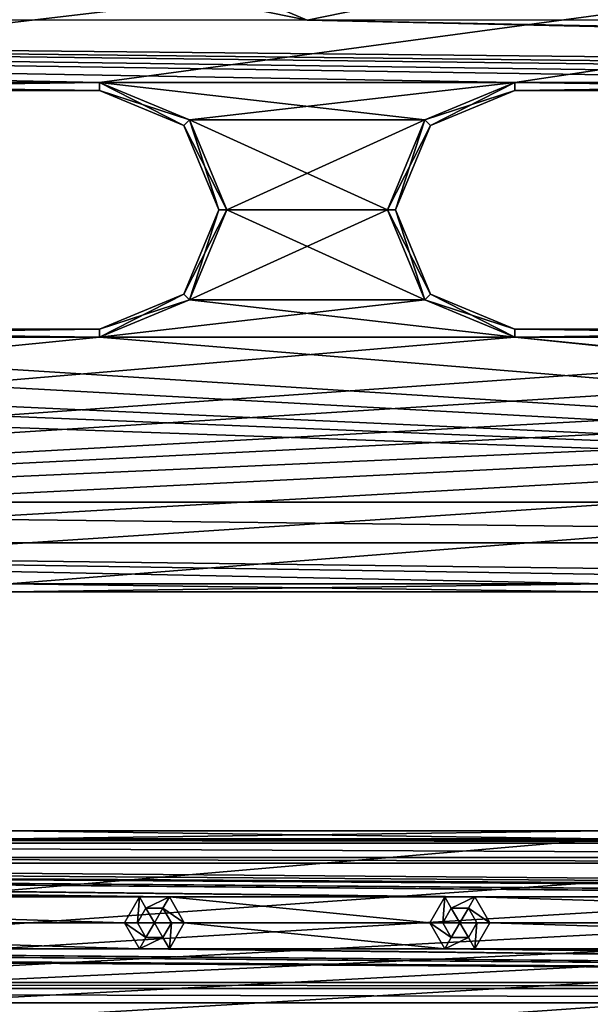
# Model space of a CAD drawing. Header units: inches. Extents: x -12.5 to 12.5, y -27.4 to 0.
# Tile 113 of 136: x -0.9 to 0.9, y -4.7 to -1.6. Entities that reach past the tile are written whole.
import ezdxf

# ---------------------------------------------------------------- set-up
doc = ezdxf.new("R2010")
doc.units = ezdxf.units.IN
doc.header["$LTSCALE"] = 52.148148
doc.header["$MEASUREMENT"] = 0
for name, color, linetype in [('1', 7, 'CONTINUOUS'), ('1126', 7, 'CONTINUOUS'), ('1138', 7, 'CONTINUOUS'), ('1140', 7, 'CONTINUOUS'), ('1216', 7, 'CONTINUOUS'), ('1217', 7, 'CONTINUOUS'), ('1218', 7, 'CONTINUOUS'), ('1220', 7, 'CONTINUOUS'), ('1221', 7, 'CONTINUOUS'), ('1222', 7, 'CONTINUOUS'), ('1224', 7, 'CONTINUOUS'), ('1225', 7, 'CONTINUOUS'), ('1226', 7, 'CONTINUOUS'), ('1236', 7, 'CONTINUOUS'), ('1238', 7, 'CONTINUOUS'), ('1256', 7, 'CONTINUOUS'), ('1258', 7, 'CONTINUOUS'), ('1260', 7, 'CONTINUOUS'), ('1262', 7, 'CONTINUOUS'), ('1348', 7, 'CONTINUOUS'), ('1350', 7, 'CONTINUOUS'), ('1351', 7, 'CONTINUOUS'), ('1352', 7, 'CONTINUOUS'), ('1354', 7, 'CONTINUOUS'), ('1355', 7, 'CONTINUOUS'), ('1356', 7, 'CONTINUOUS'), ('1358', 7, 'CONTINUOUS'), ('1359', 7, 'CONTINUOUS'), ('17', 7, 'CONTINUOUS'), ('37', 7, 'CONTINUOUS'), ('803', 7, 'CONTINUOUS'), ('804', 7, 'CONTINUOUS'), ('805', 7, 'CONTINUOUS'), ('806', 7, 'CONTINUOUS'), ('807', 7, 'CONTINUOUS'), ('808', 7, 'CONTINUOUS'), ('86', 7, 'CONTINUOUS'), ('893', 7, 'CONTINUOUS'), ('894', 7, 'CONTINUOUS'), ('895', 7, 'CONTINUOUS'), ('896', 7, 'CONTINUOUS'), ('897', 7, 'CONTINUOUS'), ('898', 7, 'CONTINUOUS'), ('9', 7, 'CONTINUOUS')]:
    doc.layers.add(name, color=color, linetype=linetype)

msp = doc.modelspace()

# ---------------------------------------------------------------- linework, layer by layer
at = {"layer": '1', "linetype": 'Continuous'}
for points in [[(-12.2412, -0.07), (-9.9625, -1.8797), (12.2412, -0.07), (-12.2412, -0.07)], [(-9.9625, -1.8797), (-8.8875, -1.809), (12.2412, -0.07), (-9.9625, -1.8797)], [(-8.8875, -1.809), (-7.0125, -1.809), (12.2412, -0.07), (-8.8875, -1.809)], [(-7.0125, -1.809), (-5.7075, -1.809), (12.2412, -0.07), (-7.0125, -1.809)], [(-5.7075, -1.809), (-3.8325, -1.809), (12.2412, -0.07), (-5.7075, -1.809)], [(-3.8325, -1.809), (-2.5275, -1.809), (12.2412, -0.07), (-3.8325, -1.809)], [(-2.5275, -1.809), (-0.6525, -1.809), (12.2412, -0.07), (-2.5275, -1.809)], [(-0.6525, -1.809), (0.6525, -1.809), (12.2412, -0.07), (-0.6525, -1.809)], [(0.6525, -1.809), (2.5275, -1.809), (12.2412, -0.07), (0.6525, -1.809)], [(-0.6525, -1.809), (-0.3697, -1.9262), (0.6525, -1.809), (-0.6525, -1.809)], [(0.6525, -1.809), (-0.3697, -1.9262), (0.3697, -1.9262), (0.6525, -1.809)], [(-0.3697, -1.9262), (-0.2525, -2.209), (0.3697, -1.9262), (-0.3697, -1.9262)], [(0.3697, -1.9262), (-0.2525, -2.209), (0.2525, -2.209), (0.3697, -1.9262)], [(-0.2525, -2.209), (-0.3697, -2.4918), (0.2525, -2.209), (-0.2525, -2.209)], [(0.2525, -2.209), (-0.3697, -2.4918), (0.3697, -2.4918), (0.2525, -2.209)], [(-0.3697, -2.4918), (-0.6525, -2.609), (0.3697, -2.4918), (-0.3697, -2.4918)], [(-0.6525, -2.609), (0.6525, -2.609), (0.3697, -2.4918), (-0.6525, -2.609)], [(-0.6525, -2.609), (-2.5275, -2.609), (-8.4655, -3.384), (-0.6525, -2.609)], [(0.6525, -2.609), (-0.6525, -2.609), (-8.4655, -3.384), (0.6525, -2.609)], [(2.5275, -2.609), (0.6525, -2.609), (-8.4655, -3.384), (2.5275, -2.609)], [(3.8325, -2.609), (2.5275, -2.609), (-8.4655, -3.384), (3.8325, -2.609)], [(5.7075, -2.609), (3.8325, -2.609), (-8.4655, -3.384), (5.7075, -2.609)], [(7.0125, -2.609), (5.7075, -2.609), (-8.4655, -3.384), (7.0125, -2.609)], [(8.8875, -2.609), (7.0125, -2.609), (-8.4655, -3.384), (8.8875, -2.609)], [(-6.5905, -3.384), (8.8875, -2.609), (-8.4655, -3.384), (-6.5905, -3.384)], [(8.8875, -2.609), (-6.5905, -3.384), (-4.7015, -3.384), (8.8875, -2.609)], [(-2.8265, -3.384), (8.8875, -2.609), (-4.7015, -3.384), (-2.8265, -3.384)], [(8.8875, -2.609), (-2.8265, -3.384), (-0.9375, -3.384), (8.8875, -2.609)], [(0.9375, -3.384), (8.8875, -2.609), (-0.9375, -3.384), (0.9375, -3.384)], [(0.9375, -4.184), (-0.9375, -4.184), (-8.0435, -4.959), (0.9375, -4.184)], [(2.8265, -4.184), (0.9375, -4.184), (-8.0435, -4.959), (2.8265, -4.184)], [(4.7015, -4.184), (2.8265, -4.184), (-8.0435, -4.959), (4.7015, -4.184)], [(6.5905, -4.184), (4.7015, -4.184), (-8.0435, -4.959), (6.5905, -4.184)], [(8.4655, -4.184), (6.5905, -4.184), (-8.0435, -4.959), (8.4655, -4.184)], [(-6.1685, -4.959), (8.4655, -4.184), (-8.0435, -4.959), (-6.1685, -4.959)], [(8.4655, -4.184), (-6.1685, -4.959), (-4.4905, -4.959), (8.4655, -4.184)], [(-2.6155, -4.959), (8.4655, -4.184), (-4.4905, -4.959), (-2.6155, -4.959)], [(8.4655, -4.184), (-2.6155, -4.959), (-0.9375, -4.959), (8.4655, -4.184)], [(0.9375, -4.959), (8.4655, -4.184), (-0.9375, -4.959), (0.9375, -4.959)]]:
    msp.add_3dface(points, dxfattribs=at)
at = {"layer": '1126', "linetype": 'Continuous'}
for points in [[(-4.77, -4.198, -0.375), (4.77, -4.198, -0.375), (4.77, -4.2425, -0.3935), (-4.77, -4.198, -0.375)], [(-4.77, -4.2425, -0.3935), (-4.77, -4.198, -0.375), (4.77, -4.2425, -0.3935), (-4.77, -4.2425, -0.3935)], [(4.77, -4.261, -0.438), (-4.77, -4.261, -0.438), (-4.77, -4.2425, -0.3935), (4.77, -4.261, -0.438)], [(4.77, -4.261, -0.438), (-4.77, -4.2425, -0.3935), (4.77, -4.2425, -0.3935), (4.77, -4.261, -0.438)]]:
    msp.add_3dface(points, dxfattribs=at)
at = {"layer": '1138', "linetype": 'Continuous'}
for points in [[(0, -1.613, -0.375), (-0.2207, -1.568, -0.375), (-0.2032, -1.527, -0.3935), (0, -1.613, -0.375)], [(0.2207, -1.568, -0.375), (0, -1.613, -0.375), (-0.2032, -1.527, -0.3935), (0.2207, -1.568, -0.375)]]:
    msp.add_3dface(points, dxfattribs=at)
at = {"layer": '1140', "linetype": 'Continuous'}
for points in [[(-9.0076, -4.636, -0.438), (9.0076, -4.636, -0.438), (9.0076, -4.6545, -0.3935), (-9.0076, -4.636, -0.438)], [(-9.0076, -4.6545, -0.3935), (-9.0076, -4.636, -0.438), (9.0076, -4.6545, -0.3935), (-9.0076, -4.6545, -0.3935)], [(9.0076, -4.699, -0.375), (-9.0076, -4.699, -0.375), (-9.0076, -4.6545, -0.3935), (9.0076, -4.699, -0.375)], [(9.0076, -4.699, -0.375), (-9.0076, -4.6545, -0.3935), (9.0076, -4.6545, -0.3935), (9.0076, -4.699, -0.375)]]:
    msp.add_3dface(points, dxfattribs=at)
at = {"layer": '1216', "linetype": 'Continuous'}
for points in [[(-2.5275, -2.584, -0.025), (-0.6525, -2.584, -0.025), (-2.5275, -2.584, -0.35), (-2.5275, -2.584, -0.025)], [(-2.5275, -2.584, -0.35), (-0.6525, -2.584, -0.025), (-0.6525, -2.584, -0.35), (-2.5275, -2.584, -0.35)]]:
    msp.add_3dface(points, dxfattribs=at)
at = {"layer": '1217', "linetype": 'Continuous'}
for points in [[(-0.3873, -1.9438, -0.025), (-0.6525, -1.834, -0.025), (-0.3873, -1.9438, -0.35), (-0.3873, -1.9438, -0.025)], [(-0.3873, -1.9438, -0.35), (-0.6525, -1.834, -0.025), (-0.6525, -1.834, -0.35), (-0.3873, -1.9438, -0.35)], [(-0.2775, -2.209, -0.025), (-0.3873, -1.9438, -0.025), (-0.2775, -2.209, -0.35), (-0.2775, -2.209, -0.025)], [(-0.2775, -2.209, -0.35), (-0.3873, -1.9438, -0.025), (-0.3873, -1.9438, -0.35), (-0.2775, -2.209, -0.35)], [(-0.3873, -2.4742, -0.025), (-0.2775, -2.209, -0.025), (-0.3873, -2.4742, -0.35), (-0.3873, -2.4742, -0.025)], [(-0.3873, -2.4742, -0.35), (-0.2775, -2.209, -0.025), (-0.2775, -2.209, -0.35), (-0.3873, -2.4742, -0.35)], [(-0.6525, -2.584, -0.35), (-0.6525, -2.584, -0.025), (-0.3873, -2.4742, -0.025), (-0.6525, -2.584, -0.35)], [(-0.6525, -2.584, -0.35), (-0.3873, -2.4742, -0.025), (-0.3873, -2.4742, -0.35), (-0.6525, -2.584, -0.35)]]:
    msp.add_3dface(points, dxfattribs=at)
at = {"layer": '1218', "linetype": 'Continuous'}
for points in [[(-0.6525, -1.834, -0.35), (-0.6525, -1.834, -0.025), (-2.5275, -1.834, -0.025), (-0.6525, -1.834, -0.35)], [(-0.6525, -1.834, -0.35), (-2.5275, -1.834, -0.025), (-2.5275, -1.834, -0.35), (-0.6525, -1.834, -0.35)]]:
    msp.add_3dface(points, dxfattribs=at)
at = {"layer": '1220', "linetype": 'Continuous'}
for points in [[(-2.5275, -2.609), (-0.6525, -2.609), (-2.5275, -2.584, -0.025), (-2.5275, -2.609)], [(-0.6525, -2.609), (-0.6525, -2.584, -0.025), (-2.5275, -2.584, -0.025), (-0.6525, -2.609)]]:
    msp.add_3dface(points, dxfattribs=at)
at = {"layer": '1221', "linetype": 'Continuous'}
for points in [[(-0.3697, -1.9262), (-0.6525, -1.809), (-0.3873, -1.9438, -0.025), (-0.3697, -1.9262)], [(-0.6525, -1.809), (-0.6525, -1.834, -0.025), (-0.3873, -1.9438, -0.025), (-0.6525, -1.809)], [(-0.3697, -1.9262), (-0.3873, -1.9438, -0.025), (-0.2775, -2.209, -0.025), (-0.3697, -1.9262)], [(-0.2525, -2.209), (-0.3697, -1.9262), (-0.2775, -2.209, -0.025), (-0.2525, -2.209)], [(-0.3697, -2.4918), (-0.2525, -2.209), (-0.3873, -2.4742, -0.025), (-0.3697, -2.4918)], [(-0.2525, -2.209), (-0.2775, -2.209, -0.025), (-0.3873, -2.4742, -0.025), (-0.2525, -2.209)], [(-0.6525, -2.584, -0.025), (-0.3697, -2.4918), (-0.3873, -2.4742, -0.025), (-0.6525, -2.584, -0.025)], [(-0.6525, -2.609), (-0.3697, -2.4918), (-0.6525, -2.584, -0.025), (-0.6525, -2.609)]]:
    msp.add_3dface(points, dxfattribs=at)
at = {"layer": '1222', "linetype": 'Continuous'}
for points in [[(-0.6525, -1.809), (-2.5275, -1.809), (-0.6525, -1.834, -0.025), (-0.6525, -1.809)], [(-0.6525, -1.834, -0.025), (-2.5275, -1.809), (-2.5275, -1.834, -0.025), (-0.6525, -1.834, -0.025)]]:
    msp.add_3dface(points, dxfattribs=at)
at = {"layer": '1224', "linetype": 'Continuous'}
for points in [[(-2.5275, -1.809, -0.375), (-0.6525, -1.809, -0.375), (-2.5275, -1.834, -0.35), (-2.5275, -1.809, -0.375)], [(-0.6525, -1.809, -0.375), (-0.6525, -1.834, -0.35), (-2.5275, -1.834, -0.35), (-0.6525, -1.809, -0.375)]]:
    msp.add_3dface(points, dxfattribs=at)
at = {"layer": '1225', "linetype": 'Continuous'}
for points in [[(-0.6525, -1.809, -0.375), (-0.3697, -1.9262, -0.375), (-0.6525, -1.834, -0.35), (-0.6525, -1.809, -0.375)], [(-0.3697, -1.9262, -0.375), (-0.3873, -1.9438, -0.35), (-0.6525, -1.834, -0.35), (-0.3697, -1.9262, -0.375)], [(-0.3697, -1.9262, -0.375), (-0.2525, -2.209, -0.375), (-0.3873, -1.9438, -0.35), (-0.3697, -1.9262, -0.375)], [(-0.2525, -2.209, -0.375), (-0.2775, -2.209, -0.35), (-0.3873, -1.9438, -0.35), (-0.2525, -2.209, -0.375)], [(-0.3697, -2.4918, -0.375), (-0.3873, -2.4742, -0.35), (-0.2775, -2.209, -0.35), (-0.3697, -2.4918, -0.375)], [(-0.2525, -2.209, -0.375), (-0.3697, -2.4918, -0.375), (-0.2775, -2.209, -0.35), (-0.2525, -2.209, -0.375)], [(-0.3697, -2.4918, -0.375), (-0.6525, -2.609, -0.375), (-0.3873, -2.4742, -0.35), (-0.3697, -2.4918, -0.375)], [(-0.6525, -2.609, -0.375), (-0.6525, -2.584, -0.35), (-0.3873, -2.4742, -0.35), (-0.6525, -2.609, -0.375)]]:
    msp.add_3dface(points, dxfattribs=at)
at = {"layer": '1226', "linetype": 'Continuous'}
for points in [[(-0.6525, -2.609, -0.375), (-2.5275, -2.609, -0.375), (-0.6525, -2.584, -0.35), (-0.6525, -2.609, -0.375)], [(-2.5275, -2.609, -0.375), (-2.5275, -2.584, -0.35), (-0.6525, -2.584, -0.35), (-2.5275, -2.609, -0.375)]]:
    msp.add_3dface(points, dxfattribs=at)
at = {"layer": '1236', "linetype": 'Continuous'}
for points in [[(-0.9375, -4.159, -0.025), (0.9375, -4.159, -0.025), (-0.9375, -4.159, -0.35), (-0.9375, -4.159, -0.025)], [(-0.9375, -4.159, -0.35), (0.9375, -4.159, -0.025), (0.9375, -4.159, -0.35), (-0.9375, -4.159, -0.35)]]:
    msp.add_3dface(points, dxfattribs=at)
at = {"layer": '1238', "linetype": 'Continuous'}
for points in [[(0.9375, -3.409, -0.35), (0.9375, -3.409, -0.025), (-0.9375, -3.409, -0.025), (0.9375, -3.409, -0.35)], [(0.9375, -3.409, -0.35), (-0.9375, -3.409, -0.025), (-0.9375, -3.409, -0.35), (0.9375, -3.409, -0.35)]]:
    msp.add_3dface(points, dxfattribs=at)
at = {"layer": '1256', "linetype": 'Continuous'}
for points in [[(-0.9375, -4.184), (0.9375, -4.184), (-0.9375, -4.159, -0.025), (-0.9375, -4.184)], [(0.9375, -4.184), (0.9375, -4.159, -0.025), (-0.9375, -4.159, -0.025), (0.9375, -4.184)]]:
    msp.add_3dface(points, dxfattribs=at)
at = {"layer": '1258', "linetype": 'Continuous'}
for points in [[(0.9375, -3.384), (-0.9375, -3.384), (0.9375, -3.409, -0.025), (0.9375, -3.384)], [(0.9375, -3.409, -0.025), (-0.9375, -3.384), (-0.9375, -3.409, -0.025), (0.9375, -3.409, -0.025)]]:
    msp.add_3dface(points, dxfattribs=at)
at = {"layer": '1260', "linetype": 'Continuous'}
for points in [[(-0.9375, -3.384, -0.375), (0.9375, -3.384, -0.375), (-0.9375, -3.409, -0.35), (-0.9375, -3.384, -0.375)], [(0.9375, -3.384, -0.375), (0.9375, -3.409, -0.35), (-0.9375, -3.409, -0.35), (0.9375, -3.384, -0.375)]]:
    msp.add_3dface(points, dxfattribs=at)
at = {"layer": '1262', "linetype": 'Continuous'}
for points in [[(0.9375, -4.184, -0.375), (-0.9375, -4.184, -0.375), (0.9375, -4.159, -0.35), (0.9375, -4.184, -0.375)], [(-0.9375, -4.184, -0.375), (-0.9375, -4.159, -0.35), (0.9375, -4.159, -0.35), (-0.9375, -4.184, -0.375)]]:
    msp.add_3dface(points, dxfattribs=at)
at = {"layer": '1348', "linetype": 'Continuous'}
for points in [[(0.6525, -2.584, -0.025), (2.5275, -2.584, -0.025), (0.6525, -2.584, -0.35), (0.6525, -2.584, -0.025)], [(0.6525, -2.584, -0.35), (2.5275, -2.584, -0.025), (2.5275, -2.584, -0.35), (0.6525, -2.584, -0.35)]]:
    msp.add_3dface(points, dxfattribs=at)
at = {"layer": '1350', "linetype": 'Continuous'}
for points in [[(2.5275, -1.834, -0.35), (2.5275, -1.834, -0.025), (0.6525, -1.834, -0.025), (2.5275, -1.834, -0.35)], [(2.5275, -1.834, -0.35), (0.6525, -1.834, -0.025), (0.6525, -1.834, -0.35), (2.5275, -1.834, -0.35)]]:
    msp.add_3dface(points, dxfattribs=at)
at = {"layer": '1351', "linetype": 'Continuous'}
for points in [[(0.6525, -1.834, -0.35), (0.6525, -1.834, -0.025), (0.3873, -1.9438, -0.025), (0.6525, -1.834, -0.35)], [(0.6525, -1.834, -0.35), (0.3873, -1.9438, -0.025), (0.3873, -1.9438, -0.35), (0.6525, -1.834, -0.35)], [(0.3873, -1.9438, -0.025), (0.2775, -2.209, -0.025), (0.3873, -1.9438, -0.35), (0.3873, -1.9438, -0.025)], [(0.3873, -1.9438, -0.35), (0.2775, -2.209, -0.025), (0.2775, -2.209, -0.35), (0.3873, -1.9438, -0.35)], [(0.2775, -2.209, -0.025), (0.3873, -2.4742, -0.025), (0.2775, -2.209, -0.35), (0.2775, -2.209, -0.025)], [(0.2775, -2.209, -0.35), (0.3873, -2.4742, -0.025), (0.3873, -2.4742, -0.35), (0.2775, -2.209, -0.35)], [(0.6525, -2.584, -0.025), (0.6525, -2.584, -0.35), (0.3873, -2.4742, -0.35), (0.6525, -2.584, -0.025)], [(0.3873, -2.4742, -0.025), (0.6525, -2.584, -0.025), (0.3873, -2.4742, -0.35), (0.3873, -2.4742, -0.025)]]:
    msp.add_3dface(points, dxfattribs=at)
at = {"layer": '1352', "linetype": 'Continuous'}
for points in [[(0.6525, -2.609), (2.5275, -2.609), (0.6525, -2.584, -0.025), (0.6525, -2.609)], [(2.5275, -2.609), (2.5275, -2.584, -0.025), (0.6525, -2.584, -0.025), (2.5275, -2.609)]]:
    msp.add_3dface(points, dxfattribs=at)
at = {"layer": '1354', "linetype": 'Continuous'}
for points in [[(2.5275, -1.809), (0.6525, -1.809), (2.5275, -1.834, -0.025), (2.5275, -1.809)], [(2.5275, -1.834, -0.025), (0.6525, -1.809), (0.6525, -1.834, -0.025), (2.5275, -1.834, -0.025)]]:
    msp.add_3dface(points, dxfattribs=at)
at = {"layer": '1355', "linetype": 'Continuous'}
for points in [[(0.6525, -1.809), (0.3697, -1.9262), (0.6525, -1.834, -0.025), (0.6525, -1.809)], [(0.6525, -1.834, -0.025), (0.3697, -1.9262), (0.3873, -1.9438, -0.025), (0.6525, -1.834, -0.025)], [(0.3697, -1.9262), (0.2525, -2.209), (0.3873, -1.9438, -0.025), (0.3697, -1.9262)], [(0.2525, -2.209), (0.2775, -2.209, -0.025), (0.3873, -1.9438, -0.025), (0.2525, -2.209)], [(0.2525, -2.209), (0.3697, -2.4918), (0.2775, -2.209, -0.025), (0.2525, -2.209)], [(0.3697, -2.4918), (0.3873, -2.4742, -0.025), (0.2775, -2.209, -0.025), (0.3697, -2.4918)], [(0.3697, -2.4918), (0.6525, -2.609), (0.3873, -2.4742, -0.025), (0.3697, -2.4918)], [(0.6525, -2.609), (0.6525, -2.584, -0.025), (0.3873, -2.4742, -0.025), (0.6525, -2.609)]]:
    msp.add_3dface(points, dxfattribs=at)
at = {"layer": '1356', "linetype": 'Continuous'}
for points in [[(0.6525, -1.809, -0.375), (2.5275, -1.809, -0.375), (0.6525, -1.834, -0.35), (0.6525, -1.809, -0.375)], [(2.5275, -1.809, -0.375), (2.5275, -1.834, -0.35), (0.6525, -1.834, -0.35), (2.5275, -1.809, -0.375)]]:
    msp.add_3dface(points, dxfattribs=at)
at = {"layer": '1358', "linetype": 'Continuous'}
for points in [[(2.5275, -2.609, -0.375), (0.6525, -2.609, -0.375), (2.5275, -2.584, -0.35), (2.5275, -2.609, -0.375)], [(0.6525, -2.609, -0.375), (0.6525, -2.584, -0.35), (2.5275, -2.584, -0.35), (0.6525, -2.609, -0.375)]]:
    msp.add_3dface(points, dxfattribs=at)
at = {"layer": '1359', "linetype": 'Continuous'}
for points in [[(0.3697, -1.9262, -0.375), (0.6525, -1.809, -0.375), (0.3873, -1.9438, -0.35), (0.3697, -1.9262, -0.375)], [(0.6525, -1.809, -0.375), (0.6525, -1.834, -0.35), (0.3873, -1.9438, -0.35), (0.6525, -1.809, -0.375)], [(0.2525, -2.209, -0.375), (0.3697, -1.9262, -0.375), (0.2775, -2.209, -0.35), (0.2525, -2.209, -0.375)], [(0.3697, -1.9262, -0.375), (0.3873, -1.9438, -0.35), (0.2775, -2.209, -0.35), (0.3697, -1.9262, -0.375)], [(0.3697, -2.4918, -0.375), (0.2525, -2.209, -0.375), (0.3873, -2.4742, -0.35), (0.3697, -2.4918, -0.375)], [(0.2525, -2.209, -0.375), (0.2775, -2.209, -0.35), (0.3873, -2.4742, -0.35), (0.2525, -2.209, -0.375)], [(0.6525, -2.584, -0.35), (0.3697, -2.4918, -0.375), (0.3873, -2.4742, -0.35), (0.6525, -2.584, -0.35)], [(0.6525, -2.609, -0.375), (0.3697, -2.4918, -0.375), (0.6525, -2.584, -0.35), (0.6525, -2.609, -0.375)]]:
    msp.add_3dface(points, dxfattribs=at)
at = {"layer": '17', "linetype": 'Continuous'}
for points in [[(9.0076, -4.636, -2.9), (9.0076, -4.636, -0.438), (-9.0076, -4.636, -0.438), (9.0076, -4.636, -2.9)], [(8.6485, -4.636, -2.9), (9.0076, -4.636, -2.9), (-9.0076, -4.636, -0.438), (8.6485, -4.636, -2.9)], [(8.6485, -4.636, -3.125), (8.6485, -4.636, -2.9), (-9.0076, -4.636, -0.438), (8.6485, -4.636, -3.125)], [(-8.6485, -4.636, -2.9), (8.6485, -4.636, -3.125), (-9.0076, -4.636, -0.438), (-8.6485, -4.636, -2.9)], [(-8.6485, -4.636, -3.125), (8.6485, -4.636, -3.125), (-8.6485, -4.636, -2.9), (-8.6485, -4.636, -3.125)]]:
    msp.add_3dface(points, dxfattribs=at)
at = {"layer": '37', "linetype": 'Continuous'}
for points in [[(-4.77, -4.261, -3.125), (-4.77, -4.261, -0.438), (4.77, -4.261, -0.438), (-4.77, -4.261, -3.125)], [(4.77, -4.261, -3.125), (-4.77, -4.261, -3.125), (4.77, -4.261, -0.438), (4.77, -4.261, -3.125)]]:
    msp.add_3dface(points, dxfattribs=at)
at = {"layer": '803', "linetype": 'Continuous'}
for points in [[(-0.5335, -4.448, -2.711), (-0.48, -4.448, -2.6789), (-0.5068, -4.4943, -2.711), (-0.5335, -4.448, -2.711)], [(-0.5068, -4.4943, -2.711), (-0.48, -4.448, -2.6789), (-0.4532, -4.4943, -2.711), (-0.5068, -4.4943, -2.711)], [(-0.4532, -4.4943, -2.711), (-0.48, -4.448, -2.6789), (-0.4265, -4.448, -2.711), (-0.4532, -4.4943, -2.711)]]:
    msp.add_3dface(points, dxfattribs=at)
at = {"layer": '804', "linetype": 'Continuous'}
for points in [[(-0.5335, -4.448, -2.711), (-0.5068, -4.4943, -2.711), (-0.5335, -4.448, -3.0784), (-0.5335, -4.448, -2.711)], [(-0.5335, -4.448, -3.0784), (-0.5068, -4.4943, -2.711), (-0.5068, -4.4943, -3.0784), (-0.5335, -4.448, -3.0784)], [(-0.4532, -4.4943, -2.711), (-0.4265, -4.448, -2.711), (-0.4532, -4.4943, -3.0784), (-0.4532, -4.4943, -2.711)], [(-0.4532, -4.4943, -3.0784), (-0.4265, -4.448, -2.711), (-0.4265, -4.448, -3.0784), (-0.4532, -4.4943, -3.0784)], [(-0.5068, -4.4943, -2.711), (-0.4532, -4.4943, -2.711), (-0.5068, -4.4943, -3.0784), (-0.5068, -4.4943, -2.711)], [(-0.5068, -4.4943, -3.0784), (-0.4532, -4.4943, -2.711), (-0.4532, -4.4943, -3.0784), (-0.5068, -4.4943, -3.0784)]]:
    msp.add_3dface(points, dxfattribs=at)
at = {"layer": '805', "linetype": 'Continuous'}
for points in [[(-0.527, -4.5294, -3.125), (-0.574, -4.448, -3.125), (-0.5068, -4.4943, -3.0784), (-0.527, -4.5294, -3.125)], [(-0.574, -4.448, -3.125), (-0.5335, -4.448, -3.0784), (-0.5068, -4.4943, -3.0784), (-0.574, -4.448, -3.125)], [(-0.433, -4.5294, -3.125), (-0.4532, -4.4943, -3.0784), (-0.4265, -4.448, -3.0784), (-0.433, -4.5294, -3.125)], [(-0.386, -4.448, -3.125), (-0.433, -4.5294, -3.125), (-0.4265, -4.448, -3.0784), (-0.386, -4.448, -3.125)], [(-0.433, -4.5294, -3.125), (-0.527, -4.5294, -3.125), (-0.4532, -4.4943, -3.0784), (-0.433, -4.5294, -3.125)], [(-0.527, -4.5294, -3.125), (-0.5068, -4.4943, -3.0784), (-0.4532, -4.4943, -3.0784), (-0.527, -4.5294, -3.125)]]:
    msp.add_3dface(points, dxfattribs=at)
at = {"layer": '806', "linetype": 'Continuous'}
for points in [[(-0.48, -4.448, -2.6789), (-0.5335, -4.448, -2.711), (-0.5068, -4.4017, -2.711), (-0.48, -4.448, -2.6789)], [(-0.4532, -4.4017, -2.711), (-0.48, -4.448, -2.6789), (-0.5068, -4.4017, -2.711), (-0.4532, -4.4017, -2.711)], [(-0.4265, -4.448, -2.711), (-0.48, -4.448, -2.6789), (-0.4532, -4.4017, -2.711), (-0.4265, -4.448, -2.711)]]:
    msp.add_3dface(points, dxfattribs=at)
at = {"layer": '807', "linetype": 'Continuous'}
for points in [[(-0.5335, -4.448, -2.711), (-0.5335, -4.448, -3.0784), (-0.5068, -4.4017, -3.0784), (-0.5335, -4.448, -2.711)], [(-0.5068, -4.4017, -2.711), (-0.5335, -4.448, -2.711), (-0.5068, -4.4017, -3.0784), (-0.5068, -4.4017, -2.711)], [(-0.4532, -4.4017, -2.711), (-0.5068, -4.4017, -2.711), (-0.4532, -4.4017, -3.0784), (-0.4532, -4.4017, -2.711)], [(-0.4532, -4.4017, -3.0784), (-0.5068, -4.4017, -2.711), (-0.5068, -4.4017, -3.0784), (-0.4532, -4.4017, -3.0784)], [(-0.4265, -4.448, -3.0784), (-0.4265, -4.448, -2.711), (-0.4532, -4.4017, -2.711), (-0.4265, -4.448, -3.0784)], [(-0.4265, -4.448, -3.0784), (-0.4532, -4.4017, -2.711), (-0.4532, -4.4017, -3.0784), (-0.4265, -4.448, -3.0784)]]:
    msp.add_3dface(points, dxfattribs=at)
at = {"layer": '808', "linetype": 'Continuous'}
for points in [[(-0.574, -4.448, -3.125), (-0.527, -4.3666, -3.125), (-0.5335, -4.448, -3.0784), (-0.574, -4.448, -3.125)], [(-0.5335, -4.448, -3.0784), (-0.527, -4.3666, -3.125), (-0.5068, -4.4017, -3.0784), (-0.5335, -4.448, -3.0784)], [(-0.527, -4.3666, -3.125), (-0.433, -4.3666, -3.125), (-0.5068, -4.4017, -3.0784), (-0.527, -4.3666, -3.125)], [(-0.433, -4.3666, -3.125), (-0.4532, -4.4017, -3.0784), (-0.5068, -4.4017, -3.0784), (-0.433, -4.3666, -3.125)], [(-0.433, -4.3666, -3.125), (-0.386, -4.448, -3.125), (-0.4532, -4.4017, -3.0784), (-0.433, -4.3666, -3.125)], [(-0.386, -4.448, -3.125), (-0.4265, -4.448, -3.0784), (-0.4532, -4.4017, -3.0784), (-0.386, -4.448, -3.125)]]:
    msp.add_3dface(points, dxfattribs=at)
at = {"layer": '86', "color": 253, "linetype": 'Continuous', "true_color": 0xa6b3ad}
for points in [[(-8.7489, -4.261, -3.125), (-6.52, -4.261, -3.125), (8.055, -4.3666, -3.125), (-8.7489, -4.261, -3.125)], [(-0.527, -4.3666, -3.125), (-8.7489, -4.261, -3.125), (-0.433, -4.3666, -3.125), (-0.527, -4.3666, -3.125)], [(-8.7489, -4.261, -3.125), (-0.527, -4.3666, -3.125), (-3.237, -4.3666, -3.125), (-8.7489, -4.261, -3.125)], [(-0.433, -4.3666, -3.125), (-8.7489, -4.261, -3.125), (0.433, -4.3666, -3.125), (-0.433, -4.3666, -3.125)], [(0.433, -4.3666, -3.125), (-8.7489, -4.261, -3.125), (0.527, -4.3666, -3.125), (0.433, -4.3666, -3.125)], [(0.527, -4.3666, -3.125), (-8.7489, -4.261, -3.125), (3.237, -4.3666, -3.125), (0.527, -4.3666, -3.125)], [(3.237, -4.3666, -3.125), (-8.7489, -4.261, -3.125), (3.331, -4.3666, -3.125), (3.237, -4.3666, -3.125)], [(3.331, -4.3666, -3.125), (-8.7489, -4.261, -3.125), (4.197, -4.3666, -3.125), (3.331, -4.3666, -3.125)], [(4.197, -4.3666, -3.125), (-8.7489, -4.261, -3.125), (4.291, -4.3666, -3.125), (4.197, -4.3666, -3.125)], [(4.291, -4.3666, -3.125), (-8.7489, -4.261, -3.125), (7.001, -4.3666, -3.125), (4.291, -4.3666, -3.125)], [(7.001, -4.3666, -3.125), (-8.7489, -4.261, -3.125), (7.095, -4.3666, -3.125), (7.001, -4.3666, -3.125)], [(7.095, -4.3666, -3.125), (-8.7489, -4.261, -3.125), (7.961, -4.3666, -3.125), (7.095, -4.3666, -3.125)], [(7.961, -4.3666, -3.125), (-8.7489, -4.261, -3.125), (8.055, -4.3666, -3.125), (7.961, -4.3666, -3.125)], [(-6.52, -4.261, -3.125), (-4.77, -4.261, -3.125), (8.055, -4.3666, -3.125), (-6.52, -4.261, -3.125)], [(-4.77, -4.261, -3.125), (4.77, -4.261, -3.125), (8.055, -4.3666, -3.125), (-4.77, -4.261, -3.125)], [(-0.527, -4.3666, -3.125), (-0.574, -4.448, -3.125), (-3.237, -4.3666, -3.125), (-0.527, -4.3666, -3.125)], [(-0.574, -4.448, -3.125), (-3.19, -4.448, -3.125), (-3.237, -4.3666, -3.125), (-0.574, -4.448, -3.125)], [(-0.386, -4.448, -3.125), (-0.433, -4.3666, -3.125), (0.386, -4.448, -3.125), (-0.386, -4.448, -3.125)], [(0.386, -4.448, -3.125), (-0.433, -4.3666, -3.125), (0.433, -4.3666, -3.125), (0.386, -4.448, -3.125)], [(0.574, -4.448, -3.125), (0.527, -4.3666, -3.125), (3.19, -4.448, -3.125), (0.574, -4.448, -3.125)], [(3.19, -4.448, -3.125), (0.527, -4.3666, -3.125), (3.237, -4.3666, -3.125), (3.19, -4.448, -3.125)], [(-3.19, -4.448, -3.125), (-0.527, -4.5294, -3.125), (-3.237, -4.5294, -3.125), (-3.19, -4.448, -3.125)], [(-0.574, -4.448, -3.125), (-0.527, -4.5294, -3.125), (-3.19, -4.448, -3.125), (-0.574, -4.448, -3.125)], [(-0.433, -4.5294, -3.125), (-0.386, -4.448, -3.125), (0.433, -4.5294, -3.125), (-0.433, -4.5294, -3.125)], [(-0.386, -4.448, -3.125), (0.386, -4.448, -3.125), (0.433, -4.5294, -3.125), (-0.386, -4.448, -3.125)], [(0.527, -4.5294, -3.125), (0.574, -4.448, -3.125), (3.237, -4.5294, -3.125), (0.527, -4.5294, -3.125)], [(0.574, -4.448, -3.125), (3.19, -4.448, -3.125), (3.237, -4.5294, -3.125), (0.574, -4.448, -3.125)], [(8.6485, -4.636, -3.125), (-8.6485, -4.636, -3.125), (-8.055, -4.5294, -3.125), (8.6485, -4.636, -3.125)], [(-7.961, -4.5294, -3.125), (8.6485, -4.636, -3.125), (-8.055, -4.5294, -3.125), (-7.961, -4.5294, -3.125)], [(-7.095, -4.5294, -3.125), (8.6485, -4.636, -3.125), (-7.961, -4.5294, -3.125), (-7.095, -4.5294, -3.125)], [(-7.001, -4.5294, -3.125), (8.6485, -4.636, -3.125), (-7.095, -4.5294, -3.125), (-7.001, -4.5294, -3.125)], [(-4.291, -4.5294, -3.125), (8.6485, -4.636, -3.125), (-7.001, -4.5294, -3.125), (-4.291, -4.5294, -3.125)], [(-4.197, -4.5294, -3.125), (8.6485, -4.636, -3.125), (-4.291, -4.5294, -3.125), (-4.197, -4.5294, -3.125)], [(-3.331, -4.5294, -3.125), (8.6485, -4.636, -3.125), (-4.197, -4.5294, -3.125), (-3.331, -4.5294, -3.125)], [(-3.237, -4.5294, -3.125), (8.6485, -4.636, -3.125), (-3.331, -4.5294, -3.125), (-3.237, -4.5294, -3.125)], [(-0.527, -4.5294, -3.125), (8.6485, -4.636, -3.125), (-3.237, -4.5294, -3.125), (-0.527, -4.5294, -3.125)], [(-0.433, -4.5294, -3.125), (8.6485, -4.636, -3.125), (-0.527, -4.5294, -3.125), (-0.433, -4.5294, -3.125)], [(8.6485, -4.636, -3.125), (-0.433, -4.5294, -3.125), (0.433, -4.5294, -3.125), (8.6485, -4.636, -3.125)], [(0.527, -4.5294, -3.125), (8.6485, -4.636, -3.125), (0.433, -4.5294, -3.125), (0.527, -4.5294, -3.125)], [(8.6485, -4.636, -3.125), (0.527, -4.5294, -3.125), (3.237, -4.5294, -3.125), (8.6485, -4.636, -3.125)]]:
    msp.add_3dface(points, dxfattribs=at)
at = {"layer": '893', "linetype": 'Continuous'}
for points in [[(0.4265, -4.448, -2.711), (0.48, -4.448, -2.6789), (0.4532, -4.4943, -2.711), (0.4265, -4.448, -2.711)], [(0.4532, -4.4943, -2.711), (0.48, -4.448, -2.6789), (0.5068, -4.4943, -2.711), (0.4532, -4.4943, -2.711)], [(0.5068, -4.4943, -2.711), (0.48, -4.448, -2.6789), (0.5335, -4.448, -2.711), (0.5068, -4.4943, -2.711)]]:
    msp.add_3dface(points, dxfattribs=at)
at = {"layer": '894', "linetype": 'Continuous'}
for points in [[(0.4265, -4.448, -2.711), (0.4532, -4.4943, -2.711), (0.4265, -4.448, -3.0784), (0.4265, -4.448, -2.711)], [(0.4265, -4.448, -3.0784), (0.4532, -4.4943, -2.711), (0.4532, -4.4943, -3.0784), (0.4265, -4.448, -3.0784)], [(0.5068, -4.4943, -2.711), (0.5335, -4.448, -2.711), (0.5068, -4.4943, -3.0784), (0.5068, -4.4943, -2.711)], [(0.5068, -4.4943, -3.0784), (0.5335, -4.448, -2.711), (0.5335, -4.448, -3.0784), (0.5068, -4.4943, -3.0784)], [(0.4532, -4.4943, -2.711), (0.5068, -4.4943, -2.711), (0.4532, -4.4943, -3.0784), (0.4532, -4.4943, -2.711)], [(0.4532, -4.4943, -3.0784), (0.5068, -4.4943, -2.711), (0.5068, -4.4943, -3.0784), (0.4532, -4.4943, -3.0784)]]:
    msp.add_3dface(points, dxfattribs=at)
at = {"layer": '895', "linetype": 'Continuous'}
for points in [[(0.433, -4.5294, -3.125), (0.386, -4.448, -3.125), (0.4532, -4.4943, -3.0784), (0.433, -4.5294, -3.125)], [(0.386, -4.448, -3.125), (0.4265, -4.448, -3.0784), (0.4532, -4.4943, -3.0784), (0.386, -4.448, -3.125)], [(0.527, -4.5294, -3.125), (0.5068, -4.4943, -3.0784), (0.5335, -4.448, -3.0784), (0.527, -4.5294, -3.125)], [(0.574, -4.448, -3.125), (0.527, -4.5294, -3.125), (0.5335, -4.448, -3.0784), (0.574, -4.448, -3.125)], [(0.527, -4.5294, -3.125), (0.433, -4.5294, -3.125), (0.5068, -4.4943, -3.0784), (0.527, -4.5294, -3.125)], [(0.433, -4.5294, -3.125), (0.4532, -4.4943, -3.0784), (0.5068, -4.4943, -3.0784), (0.433, -4.5294, -3.125)]]:
    msp.add_3dface(points, dxfattribs=at)
at = {"layer": '896', "linetype": 'Continuous'}
for points in [[(0.48, -4.448, -2.6789), (0.4265, -4.448, -2.711), (0.4532, -4.4017, -2.711), (0.48, -4.448, -2.6789)], [(0.5068, -4.4017, -2.711), (0.48, -4.448, -2.6789), (0.4532, -4.4017, -2.711), (0.5068, -4.4017, -2.711)], [(0.5335, -4.448, -2.711), (0.48, -4.448, -2.6789), (0.5068, -4.4017, -2.711), (0.5335, -4.448, -2.711)]]:
    msp.add_3dface(points, dxfattribs=at)
at = {"layer": '897', "linetype": 'Continuous'}
for points in [[(0.4265, -4.448, -2.711), (0.4265, -4.448, -3.0784), (0.4532, -4.4017, -3.0784), (0.4265, -4.448, -2.711)], [(0.4532, -4.4017, -2.711), (0.4265, -4.448, -2.711), (0.4532, -4.4017, -3.0784), (0.4532, -4.4017, -2.711)], [(0.5068, -4.4017, -2.711), (0.4532, -4.4017, -2.711), (0.5068, -4.4017, -3.0784), (0.5068, -4.4017, -2.711)], [(0.5068, -4.4017, -3.0784), (0.4532, -4.4017, -2.711), (0.4532, -4.4017, -3.0784), (0.5068, -4.4017, -3.0784)], [(0.5335, -4.448, -3.0784), (0.5335, -4.448, -2.711), (0.5068, -4.4017, -2.711), (0.5335, -4.448, -3.0784)], [(0.5335, -4.448, -3.0784), (0.5068, -4.4017, -2.711), (0.5068, -4.4017, -3.0784), (0.5335, -4.448, -3.0784)]]:
    msp.add_3dface(points, dxfattribs=at)
at = {"layer": '898', "linetype": 'Continuous'}
for points in [[(0.386, -4.448, -3.125), (0.433, -4.3666, -3.125), (0.4265, -4.448, -3.0784), (0.386, -4.448, -3.125)], [(0.4265, -4.448, -3.0784), (0.433, -4.3666, -3.125), (0.4532, -4.4017, -3.0784), (0.4265, -4.448, -3.0784)], [(0.433, -4.3666, -3.125), (0.527, -4.3666, -3.125), (0.4532, -4.4017, -3.0784), (0.433, -4.3666, -3.125)], [(0.527, -4.3666, -3.125), (0.5068, -4.4017, -3.0784), (0.4532, -4.4017, -3.0784), (0.527, -4.3666, -3.125)], [(0.527, -4.3666, -3.125), (0.574, -4.448, -3.125), (0.5068, -4.4017, -3.0784), (0.527, -4.3666, -3.125)], [(0.574, -4.448, -3.125), (0.5335, -4.448, -3.0784), (0.5068, -4.4017, -3.0784), (0.574, -4.448, -3.125)]]:
    msp.add_3dface(points, dxfattribs=at)
at = {"layer": '9', "linetype": 'Continuous'}
for points in [[(-10.1817, -1.533, -0.375), (-0.2207, -1.568, -0.375), (-10.4324, -1.612, -0.375), (-10.1817, -1.533, -0.375)], [(-0.2207, -1.568, -0.375), (0, -1.613, -0.375), (-10.4324, -1.612, -0.375), (-0.2207, -1.568, -0.375)], [(0, -1.613, -0.375), (0.2207, -1.568, -0.375), (10.4324, -1.612, -0.375), (0, -1.613, -0.375)], [(-10.4324, -1.612, -0.375), (0, -1.613, -0.375), (8.8875, -1.809, -0.375), (-10.4324, -1.612, -0.375)], [(-2.5275, -1.809, -0.375), (-10.4324, -1.612, -0.375), (-0.6525, -1.809, -0.375), (-2.5275, -1.809, -0.375)], [(-0.6525, -1.809, -0.375), (-10.4324, -1.612, -0.375), (0.6525, -1.809, -0.375), (-0.6525, -1.809, -0.375)], [(0.6525, -1.809, -0.375), (-10.4324, -1.612, -0.375), (2.5275, -1.809, -0.375), (0.6525, -1.809, -0.375)], [(2.5275, -1.809, -0.375), (-10.4324, -1.612, -0.375), (3.8325, -1.809, -0.375), (2.5275, -1.809, -0.375)], [(3.8325, -1.809, -0.375), (-10.4324, -1.612, -0.375), (5.7075, -1.809, -0.375), (3.8325, -1.809, -0.375)], [(5.7075, -1.809, -0.375), (-10.4324, -1.612, -0.375), (7.0125, -1.809, -0.375), (5.7075, -1.809, -0.375)], [(7.0125, -1.809, -0.375), (-10.4324, -1.612, -0.375), (8.8875, -1.809, -0.375), (7.0125, -1.809, -0.375)], [(10.5924, -1.8206, -0.375), (0, -1.613, -0.375), (10.4324, -1.612, -0.375), (10.5924, -1.8206, -0.375)], [(0, -1.613, -0.375), (10.5924, -1.8206, -0.375), (8.8875, -1.809, -0.375), (0, -1.613, -0.375)], [(-0.3697, -1.9262, -0.375), (-0.6525, -1.809, -0.375), (0.3697, -1.9262, -0.375), (-0.3697, -1.9262, -0.375)], [(-0.6525, -1.809, -0.375), (0.6525, -1.809, -0.375), (0.3697, -1.9262, -0.375), (-0.6525, -1.809, -0.375)], [(-0.2525, -2.209, -0.375), (-0.3697, -1.9262, -0.375), (0.2525, -2.209, -0.375), (-0.2525, -2.209, -0.375)], [(0.2525, -2.209, -0.375), (-0.3697, -1.9262, -0.375), (0.3697, -1.9262, -0.375), (0.2525, -2.209, -0.375)], [(-0.3697, -2.4918, -0.375), (-0.2525, -2.209, -0.375), (0.3697, -2.4918, -0.375), (-0.3697, -2.4918, -0.375)], [(0.3697, -2.4918, -0.375), (-0.2525, -2.209, -0.375), (0.2525, -2.209, -0.375), (0.3697, -2.4918, -0.375)], [(-0.6525, -2.609, -0.375), (-0.3697, -2.4918, -0.375), (0.6525, -2.609, -0.375), (-0.6525, -2.609, -0.375)], [(0.6525, -2.609, -0.375), (-0.3697, -2.4918, -0.375), (0.3697, -2.4918, -0.375), (0.6525, -2.609, -0.375)], [(5.645, -3.127, -0.375), (-5.645, -3.127, -0.375), (-8.8875, -2.609, -0.375), (5.645, -3.127, -0.375)], [(-7.0125, -2.609, -0.375), (5.645, -3.127, -0.375), (-8.8875, -2.609, -0.375), (-7.0125, -2.609, -0.375)], [(5.645, -3.127, -0.375), (-7.0125, -2.609, -0.375), (-5.7075, -2.609, -0.375), (5.645, -3.127, -0.375)], [(-3.8325, -2.609, -0.375), (5.645, -3.127, -0.375), (-5.7075, -2.609, -0.375), (-3.8325, -2.609, -0.375)], [(5.645, -3.127, -0.375), (-3.8325, -2.609, -0.375), (-2.5275, -2.609, -0.375), (5.645, -3.127, -0.375)], [(-0.6525, -2.609, -0.375), (5.645, -3.127, -0.375), (-2.5275, -2.609, -0.375), (-0.6525, -2.609, -0.375)], [(5.645, -3.127, -0.375), (-0.6525, -2.609, -0.375), (0.6525, -2.609, -0.375), (5.645, -3.127, -0.375)], [(5.645, -3.127, -0.375), (0.6525, -2.609, -0.375), (8.4655, -3.384, -0.375), (5.645, -3.127, -0.375)], [(0.6525, -2.609, -0.375), (2.5275, -2.609, -0.375), (8.4655, -3.384, -0.375), (0.6525, -2.609, -0.375)], [(-5.3353, -3.2553, -0.375), (-5.645, -3.127, -0.375), (5.3353, -3.2553, -0.375), (-5.3353, -3.2553, -0.375)], [(5.3353, -3.2553, -0.375), (-5.645, -3.127, -0.375), (5.645, -3.127, -0.375), (5.3353, -3.2553, -0.375)], [(-5.3353, -3.2553, -0.375), (5.3353, -3.2553, -0.375), (4.7015, -3.384, -0.375), (-5.3353, -3.2553, -0.375)], [(-0.9375, -3.384, -0.375), (-5.3353, -3.2553, -0.375), (0.9375, -3.384, -0.375), (-0.9375, -3.384, -0.375)], [(0.9375, -3.384, -0.375), (-5.3353, -3.2553, -0.375), (2.8265, -3.384, -0.375), (0.9375, -3.384, -0.375)], [(2.8265, -3.384, -0.375), (-5.3353, -3.2553, -0.375), (4.7015, -3.384, -0.375), (2.8265, -3.384, -0.375)], [(4.77, -4.198, -0.375), (-4.77, -4.198, -0.375), (-4.7015, -4.184, -0.375), (4.77, -4.198, -0.375)], [(-2.8265, -4.184, -0.375), (4.77, -4.198, -0.375), (-4.7015, -4.184, -0.375), (-2.8265, -4.184, -0.375)], [(4.77, -4.198, -0.375), (-2.8265, -4.184, -0.375), (-0.9375, -4.184, -0.375), (4.77, -4.198, -0.375)], [(0.9375, -4.184, -0.375), (4.77, -4.198, -0.375), (-0.9375, -4.184, -0.375), (0.9375, -4.184, -0.375)], [(-9.4016, -4.8232, -0.375), (-9.0076, -4.699, -0.375), (9.4016, -4.8232, -0.375), (-9.4016, -4.8232, -0.375)], [(9.4016, -4.8232, -0.375), (-9.0076, -4.699, -0.375), (9.0076, -4.699, -0.375), (9.4016, -4.8232, -0.375)]]:
    msp.add_3dface(points, dxfattribs=at)

doc.saveas('drawing.dxf')
